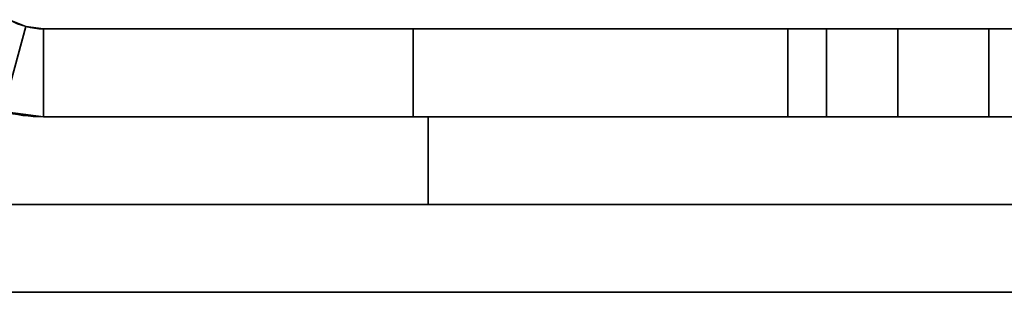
# Model space of a CAD drawing. Header units: millimetres. Extents: x -523 to 5323, y -130 to 66.
# Tile 8 of 153: x -352.76 to -343.78, y -63 to -60.52. Entities that reach past the tile are written whole.
import ezdxf

# ---------------------------------------------------------------- set-up
doc = ezdxf.new("R2010")
doc.units = ezdxf.units.MM
doc.layers.add('151', color=7, linetype='Continuous', true_color=0xffffff)

# ---------------------------------------------------------------- blocks, each defined once
blk = doc.blocks.new('UG_SURFACE_005')
at = {"layer": '151', "color": 252, "linetype": 'Continuous', "lineweight": 35}
for points in [[(-353.2567, -61.2094, 2040.9501), (-352.9136, -61.3515, 2040.9501), (-352.7066, -60.5788, 2040.9501), (-352.8567, -60.5166, 2040.9501)], [(-352.8567, -60.5166, 0.95), (-352.7066, -60.5788, 0.95), (-352.9136, -61.3515, 0.95), (-353.2567, -61.2094, 0.95)], [(-352.7066, -60.5788, 2040.9501), (-352.7066, -60.5788, 0.95), (-352.8567, -60.5166, 0.95), (-352.8567, -60.5166, 2040.9501)], [(-352.9136, -61.3515, 2040.9501), (-352.5454, -61.4, 2040.9501), (-352.5454, -60.6, 2040.9501), (-352.7066, -60.5788, 2040.9501)], [(-352.7066, -60.5788, 0.95), (-352.5454, -60.6, 0.95), (-352.5454, -61.4, 0.95), (-352.9136, -61.3515, 0.95)], [(-352.7066, -60.5788, 0.95), (-352.5454, -60.6, 441.6643), (-352.5454, -60.6, 154.5214)], [(-352.5454, -60.6, 154.5214), (-352.5454, -60.6, 4.9), (-352.7066, -60.5788, 0.95)], [(-352.7066, -60.5788, 0.95), (-352.5454, -60.6, 728.8072), (-352.5454, -60.6, 441.6643)], [(-352.7066, -60.5788, 0.95), (-352.5454, -60.6, 1015.95), (-352.5454, -60.6, 728.8072)], [(-352.7066, -60.5788, 0.95), (-352.7066, -60.5788, 2040.9501), (-352.5454, -60.6, 1303.0928), (-352.5454, -60.6, 1015.95)], [(-352.7066, -60.5788, 2040.9501), (-352.5454, -60.6, 1590.2357), (-352.5454, -60.6, 1303.0928)], [(-352.7066, -60.5788, 2040.9501), (-352.5454, -60.6, 1877.3786), (-352.5454, -60.6, 1590.2357)], [(-352.5454, -60.6, 4.9), (-352.5454, -60.6, 0.95), (-352.7066, -60.5788, 0.95)], [(-352.7066, -60.5788, 2040.9501), (-352.5454, -60.6, 2040.9501), (-352.5454, -60.6, 1877.3786)], [(-349.1727, -60.6, 2040.9501), (-352.5454, -60.6, 2040.9501), (-352.5454, -61.4, 2040.9501), (-349.1727, -61.4, 2040.9501)], [(-349.1727, -61.4, 0.95), (-352.5454, -61.4, 0.95), (-352.5454, -60.6, 0.95), (-349.1727, -60.6, 0.95)], [(-349.1727, -60.6, 0.95), (-352.5454, -60.6, 0.95), (-352.5454, -60.6, 4.9), (-349.1727, -60.6, 4.9)], [(-349.1727, -60.6, 4.9), (-352.5454, -60.6, 4.9), (-352.5454, -60.6, 154.5214), (-349.1727, -60.6, 154.5214)], [(-349.1727, -60.6, 154.5214), (-352.5454, -60.6, 154.5214), (-352.5454, -60.6, 441.6643), (-349.1727, -60.6, 441.6643)], [(-349.1727, -60.6, 441.6643), (-352.5454, -60.6, 441.6643), (-352.5454, -60.6, 728.8072), (-349.1727, -60.6, 728.8072)], [(-349.1727, -60.6, 728.8072), (-352.5454, -60.6, 728.8072), (-352.5454, -60.6, 1015.95), (-349.1727, -60.6, 1015.95)], [(-349.1727, -60.6, 1015.95), (-352.5454, -60.6, 1015.95), (-352.5454, -60.6, 1303.0928), (-349.1727, -60.6, 1303.0928)], [(-349.1727, -60.6, 1303.0928), (-352.5454, -60.6, 1303.0928), (-352.5454, -60.6, 1590.2357), (-349.1727, -60.6, 1590.2357)], [(-349.1727, -60.6, 1590.2357), (-352.5454, -60.6, 1590.2357), (-352.5454, -60.6, 1877.3786), (-349.1727, -60.6, 1877.3786)], [(-349.1727, -60.6, 1877.3786), (-352.5454, -60.6, 1877.3786), (-352.5454, -60.6, 2040.9501), (-349.1727, -60.6, 2040.9501)], [(-349.1727, -61.4, 2040.9501), (-339.7001, -61.4, 2040.9501), (-339.7001, -60.6, 2040.9501), (-349.1727, -60.6, 2040.9501)], [(-349.1727, -60.6, 0.95), (-339.7001, -60.6, 0.95), (-339.7001, -61.4, 0.95), (-349.1727, -61.4, 0.95)], [(-349.1727, -60.6, 2040.9501), (-344.7501, -60.6, 2022.7687), (-345.399, -60.6, 2022.1844)], [(-349.1727, -60.6, 2040.9501), (-339.7001, -60.6, 2040.9501), (-343.0512, -60.6, 2022.9473), (-343.9196, -60.6, 2023.0384)], [(-349.1727, -60.6, 1877.3786), (-345.7542, -60.6, 2020.5133), (-345.399, -60.6, 2019.7155)], [(-343.9196, -60.6, 2023.0384), (-344.7501, -60.6, 2022.7687), (-349.1727, -60.6, 2040.9501)], [(-349.1727, -60.6, 1877.3786), (-344.7501, -60.6, 2019.1314), (-343.9196, -60.6, 2018.8615)], [(-349.1727, -60.6, 1877.3786), (-349.1727, -60.6, 2040.9501), (-345.7542, -60.6, 2021.3866), (-345.7542, -60.6, 2020.5133)], [(-345.399, -60.6, 2019.7155), (-344.7501, -60.6, 2019.1314), (-349.1727, -60.6, 1877.3786)], [(-343.9196, -60.6, 2018.8615), (-343.0512, -60.6, 2018.9528), (-339.7001, -60.6, 1877.3786), (-349.1727, -60.6, 1877.3786)], [(-349.1727, -60.6, 1877.3786), (-344.7501, -60.6, 1735.6257), (-345.399, -60.6, 1735.0415)], [(-349.1727, -60.6, 1877.3786), (-343.9196, -60.6, 1735.8956), (-344.7501, -60.6, 1735.6257)], [(-343.0512, -60.6, 1735.8043), (-343.9196, -60.6, 1735.8956), (-349.1727, -60.6, 1877.3786), (-339.7001, -60.6, 1877.3786)], [(-349.1727, -60.6, 1590.2357), (-345.7542, -60.6, 1733.3705), (-345.399, -60.6, 1732.5728)], [(-339.7001, -60.6, 1590.2357), (-349.1727, -60.6, 1590.2357), (-343.9196, -60.6, 1731.7187), (-343.0512, -60.6, 1731.81)], [(-345.399, -60.6, 1732.5728), (-344.7501, -60.6, 1731.9884), (-349.1727, -60.6, 1590.2357)], [(-344.7501, -60.6, 1731.9884), (-343.9196, -60.6, 1731.7187), (-349.1727, -60.6, 1590.2357)], [(-349.1727, -60.6, 1590.2357), (-349.1727, -60.6, 1877.3786), (-345.7542, -60.6, 1734.2438), (-345.7542, -60.6, 1733.3705)], [(-349.1727, -60.6, 1590.2357), (-344.7501, -60.6, 1448.483), (-345.399, -60.6, 1447.8986)], [(-349.1727, -60.6, 1590.2357), (-343.9196, -60.6, 1448.7528), (-344.7501, -60.6, 1448.483)], [(-343.0512, -60.6, 1448.6614), (-343.9196, -60.6, 1448.7528), (-349.1727, -60.6, 1590.2357), (-339.7001, -60.6, 1590.2357)], [(-349.1727, -60.6, 1303.0928), (-345.7542, -60.6, 1446.2277), (-345.399, -60.6, 1445.4299)], [(-339.7001, -60.6, 1303.0928), (-349.1727, -60.6, 1303.0928), (-343.9196, -60.6, 1444.5758), (-343.0512, -60.6, 1444.6671)], [(-345.399, -60.6, 1445.4299), (-344.7501, -60.6, 1444.8457), (-349.1727, -60.6, 1303.0928)], [(-344.7501, -60.6, 1444.8457), (-343.9196, -60.6, 1444.5758), (-349.1727, -60.6, 1303.0928)], [(-349.1727, -60.6, 1303.0928), (-349.1727, -60.6, 1590.2357), (-345.7542, -60.6, 1447.1009), (-345.7542, -60.6, 1446.2277)], [(-349.1727, -60.6, 1303.0928), (-344.7501, -60.6, 1161.3401), (-345.399, -60.6, 1160.7558)], [(-349.1727, -60.6, 1303.0928), (-343.9196, -60.6, 1161.6099), (-344.7501, -60.6, 1161.3401)], [(-343.0512, -60.6, 1161.5187), (-343.9196, -60.6, 1161.6099), (-349.1727, -60.6, 1303.0928), (-339.7001, -60.6, 1303.0928)], [(-349.1727, -60.6, 1015.95), (-345.7542, -60.6, 1159.0848), (-345.399, -60.6, 1158.287)], [(-339.7001, -60.6, 1015.95), (-349.1727, -60.6, 1015.95), (-343.9196, -60.6, 1157.4329), (-343.0512, -60.6, 1157.5242)], [(-345.399, -60.6, 1158.287), (-344.7501, -60.6, 1157.7028), (-349.1727, -60.6, 1015.95)], [(-344.7501, -60.6, 1157.7028), (-343.9196, -60.6, 1157.4329), (-349.1727, -60.6, 1015.95)], [(-349.1727, -60.6, 1015.95), (-349.1727, -60.6, 1303.0928), (-345.7542, -60.6, 1159.958), (-345.7542, -60.6, 1159.0848)], [(-339.7001, -60.6, 728.8072), (-349.1727, -60.6, 728.8072), (-345.399, -60.6, 871.1442), (-344.7501, -60.6, 870.5599)], [(-349.1727, -60.6, 728.8072), (-349.1727, -60.6, 1015.95), (-345.7542, -60.6, 872.8152), (-345.7542, -60.6, 871.942)], [(-349.1727, -60.6, 1015.95), (-339.7001, -60.6, 1015.95), (-343.0512, -60.6, 874.3758), (-343.9196, -60.6, 874.4671)], [(-345.7542, -60.6, 871.942), (-345.399, -60.6, 871.1442), (-349.1727, -60.6, 728.8072)], [(-349.1727, -60.6, 1015.95), (-344.7501, -60.6, 874.1972), (-345.399, -60.6, 873.6129)], [(-343.9196, -60.6, 874.4671), (-344.7501, -60.6, 874.1972), (-349.1727, -60.6, 1015.95)], [(-339.7001, -60.6, 441.6643), (-349.1727, -60.6, 441.6643), (-345.399, -60.6, 584.0014), (-344.7501, -60.6, 583.4171)], [(-349.1727, -60.6, 441.6643), (-349.1727, -60.6, 728.8072), (-345.7542, -60.6, 585.6723), (-345.7542, -60.6, 584.7991)], [(-349.1727, -60.6, 728.8072), (-339.7001, -60.6, 728.8072), (-343.0512, -60.6, 587.2329), (-343.9196, -60.6, 587.3242)], [(-345.7542, -60.6, 584.7991), (-345.399, -60.6, 584.0014), (-349.1727, -60.6, 441.6643)], [(-349.1727, -60.6, 728.8072), (-344.7501, -60.6, 587.0544), (-345.399, -60.6, 586.4701)], [(-343.9196, -60.6, 587.3242), (-344.7501, -60.6, 587.0544), (-349.1727, -60.6, 728.8072)], [(-349.1727, -60.6, 441.6643), (-344.7501, -60.6, 299.9115), (-345.399, -60.6, 299.3272)], [(-349.1727, -60.6, 441.6643), (-339.7001, -60.6, 441.6643), (-343.0512, -60.6, 300.0901), (-343.9196, -60.6, 300.1814)], [(-343.9196, -60.6, 300.1814), (-344.7501, -60.6, 299.9115), (-349.1727, -60.6, 441.6643)], [(-349.1727, -60.6, 154.5214), (-344.7501, -60.6, 296.2742), (-343.9196, -60.6, 296.0044)], [(-349.1727, -60.6, 154.5214), (-345.7542, -60.6, 297.6562), (-345.399, -60.6, 296.8585)], [(-345.399, -60.6, 296.8585), (-344.7501, -60.6, 296.2742), (-349.1727, -60.6, 154.5214)], [(-349.1727, -60.6, 154.5214), (-349.1727, -60.6, 441.6643), (-345.7542, -60.6, 298.5295), (-345.7542, -60.6, 297.6562)], [(-343.9196, -60.6, 296.0044), (-343.0512, -60.6, 296.0956), (-339.7001, -60.6, 154.5214), (-349.1727, -60.6, 154.5214)], [(-349.1727, -60.6, 4.9), (-344.7501, -60.6, 9.1313), (-343.9196, -60.6, 8.8615)], [(-349.1727, -60.6, 154.5214), (-344.7501, -60.6, 12.7687), (-345.399, -60.6, 12.1843)], [(-349.1727, -60.6, 4.9), (-345.399, -60.6, 9.7157), (-344.7501, -60.6, 9.1313)], [(-345.399, -60.6, 12.1843), (-349.1727, -60.6, 4.9), (-349.1727, -60.6, 154.5214)], [(-345.399, -60.6, 12.1843), (-345.7542, -60.6, 11.3866), (-349.1727, -60.6, 4.9)], [(-343.9196, -60.6, 8.8615), (-343.0512, -60.6, 8.9528), (-339.7001, -60.6, 4.9), (-349.1727, -60.6, 4.9)], [(-349.1727, -60.6, 154.5214), (-343.9196, -60.6, 13.0385), (-344.7501, -60.6, 12.7687)], [(-349.1727, -60.6, 4.9), (-345.7542, -60.6, 11.3866), (-345.7542, -60.6, 10.5134)], [(-343.0512, -60.6, 12.9472), (-343.9196, -60.6, 13.0385), (-349.1727, -60.6, 154.5214), (-339.7001, -60.6, 154.5214)], [(-345.7542, -60.6, 10.5134), (-345.399, -60.6, 9.7157), (-349.1727, -60.6, 4.9)], [(-339.7001, -60.6, 0.95), (-349.1727, -60.6, 0.95), (-349.1727, -60.6, 4.9), (-339.7001, -60.6, 4.9)], [(-345.399, -60.6, 299.3272), (-345.7542, -60.6, 298.5295), (-349.1727, -60.6, 441.6643)], [(-345.399, -60.6, 586.4701), (-345.7542, -60.6, 585.6723), (-349.1727, -60.6, 728.8072)], [(-345.399, -60.6, 873.6129), (-345.7542, -60.6, 872.8152), (-349.1727, -60.6, 1015.95)], [(-345.399, -60.6, 1160.7558), (-345.7542, -60.6, 1159.958), (-349.1727, -60.6, 1303.0928)], [(-345.399, -60.6, 1447.8986), (-345.7542, -60.6, 1447.1009), (-349.1727, -60.6, 1590.2357)], [(-345.399, -60.6, 1735.0415), (-345.7542, -60.6, 1734.2438), (-349.1727, -60.6, 1877.3786)], [(-345.399, -60.6, 2022.1844), (-345.7542, -60.6, 2021.3866), (-349.1727, -60.6, 2040.9501)], [(-345.7542, -61.4, 1734.2438), (-345.7542, -60.6, 1734.2438), (-345.399, -60.6, 1735.0415), (-345.399, -61.4, 1735.0415)], [(-345.7542, -61.4, 1733.3705), (-345.7542, -60.6, 1733.3705), (-345.7542, -60.6, 1734.2438), (-345.7542, -61.4, 1734.2438)], [(-345.399, -61.4, 1732.5728), (-345.399, -60.6, 1732.5728), (-345.7542, -60.6, 1733.3705), (-345.7542, -61.4, 1733.3705)], [(-345.7542, -61.4, 1159.958), (-345.7542, -60.6, 1159.958), (-345.399, -60.6, 1160.7558), (-345.399, -61.4, 1160.7558)], [(-345.7542, -61.4, 1159.0848), (-345.7542, -60.6, 1159.0848), (-345.7542, -60.6, 1159.958), (-345.7542, -61.4, 1159.958)], [(-345.399, -61.4, 1158.287), (-345.399, -60.6, 1158.287), (-345.7542, -60.6, 1159.0848), (-345.7542, -61.4, 1159.0848)], [(-345.7542, -61.4, 585.6723), (-345.7542, -60.6, 585.6723), (-345.399, -60.6, 586.4701), (-345.399, -61.4, 586.4701)], [(-345.7542, -61.4, 584.7991), (-345.7542, -60.6, 584.7991), (-345.7542, -60.6, 585.6723), (-345.7542, -61.4, 585.6723)], [(-345.399, -61.4, 584.0014), (-345.399, -60.6, 584.0014), (-345.7542, -60.6, 584.7991), (-345.7542, -61.4, 584.7991)], [(-345.7542, -61.4, 11.3866), (-345.7542, -60.6, 11.3866), (-345.399, -60.6, 12.1843), (-345.399, -61.4, 12.1843)], [(-345.7542, -61.4, 10.5134), (-345.7542, -60.6, 10.5134), (-345.7542, -60.6, 11.3866), (-345.7542, -61.4, 11.3866)], [(-345.399, -61.4, 9.7157), (-345.399, -60.6, 9.7157), (-345.7542, -60.6, 10.5134), (-345.7542, -61.4, 10.5134)], [(-345.7542, -61.4, 298.5295), (-345.7542, -60.6, 298.5295), (-345.399, -60.6, 299.3272), (-345.399, -61.4, 299.3272)], [(-345.7542, -61.4, 297.6562), (-345.7542, -60.6, 297.6562), (-345.7542, -60.6, 298.5295), (-345.7542, -61.4, 298.5295)], [(-345.399, -61.4, 296.8585), (-345.399, -60.6, 296.8585), (-345.7542, -60.6, 297.6562), (-345.7542, -61.4, 297.6562)], [(-345.7542, -61.4, 872.8152), (-345.7542, -60.6, 872.8152), (-345.399, -60.6, 873.6129), (-345.399, -61.4, 873.6129)], [(-345.7542, -61.4, 871.942), (-345.7542, -60.6, 871.942), (-345.7542, -60.6, 872.8152), (-345.7542, -61.4, 872.8152)], [(-345.399, -61.4, 871.1442), (-345.399, -60.6, 871.1442), (-345.7542, -60.6, 871.942), (-345.7542, -61.4, 871.942)], [(-345.7542, -61.4, 1447.1009), (-345.7542, -60.6, 1447.1009), (-345.399, -60.6, 1447.8986), (-345.399, -61.4, 1447.8986)], [(-345.7542, -61.4, 1446.2277), (-345.7542, -60.6, 1446.2277), (-345.7542, -60.6, 1447.1009), (-345.7542, -61.4, 1447.1009)], [(-345.399, -61.4, 1445.4299), (-345.399, -60.6, 1445.4299), (-345.7542, -60.6, 1446.2277), (-345.7542, -61.4, 1446.2277)], [(-345.7542, -61.4, 2021.3866), (-345.7542, -60.6, 2021.3866), (-345.399, -60.6, 2022.1844), (-345.399, -61.4, 2022.1844)], [(-345.7542, -61.4, 2020.5133), (-345.7542, -60.6, 2020.5133), (-345.7542, -60.6, 2021.3866), (-345.7542, -61.4, 2021.3866)], [(-345.399, -61.4, 2019.7155), (-345.399, -60.6, 2019.7155), (-345.7542, -60.6, 2020.5133), (-345.7542, -61.4, 2020.5133)], [(-345.399, -61.4, 1735.0415), (-345.399, -60.6, 1735.0415), (-344.7501, -60.6, 1735.6257), (-344.7501, -61.4, 1735.6257)], [(-344.7501, -61.4, 1731.9884), (-344.7501, -60.6, 1731.9884), (-345.399, -60.6, 1732.5728), (-345.399, -61.4, 1732.5728)], [(-345.399, -61.4, 1160.7558), (-345.399, -60.6, 1160.7558), (-344.7501, -60.6, 1161.3401), (-344.7501, -61.4, 1161.3401)], [(-344.7501, -61.4, 1157.7028), (-344.7501, -60.6, 1157.7028), (-345.399, -60.6, 1158.287), (-345.399, -61.4, 1158.287)], [(-345.399, -61.4, 586.4701), (-345.399, -60.6, 586.4701), (-344.7501, -60.6, 587.0544), (-344.7501, -61.4, 587.0544)], [(-344.7501, -61.4, 583.4171), (-344.7501, -60.6, 583.4171), (-345.399, -60.6, 584.0014), (-345.399, -61.4, 584.0014)], [(-345.399, -61.4, 12.1843), (-345.399, -60.6, 12.1843), (-344.7501, -60.6, 12.7687), (-344.7501, -61.4, 12.7687)], [(-344.7501, -61.4, 9.1313), (-344.7501, -60.6, 9.1313), (-345.399, -60.6, 9.7157), (-345.399, -61.4, 9.7157)], [(-345.399, -61.4, 299.3272), (-345.399, -60.6, 299.3272), (-344.7501, -60.6, 299.9115), (-344.7501, -61.4, 299.9115)], [(-344.7501, -61.4, 296.2742), (-344.7501, -60.6, 296.2742), (-345.399, -60.6, 296.8585), (-345.399, -61.4, 296.8585)], [(-345.399, -61.4, 873.6129), (-345.399, -60.6, 873.6129), (-344.7501, -60.6, 874.1972), (-344.7501, -61.4, 874.1972)], [(-344.7501, -61.4, 870.5599), (-344.7501, -60.6, 870.5599), (-345.399, -60.6, 871.1442), (-345.399, -61.4, 871.1442)], [(-345.399, -61.4, 1447.8986), (-345.399, -60.6, 1447.8986), (-344.7501, -60.6, 1448.483), (-344.7501, -61.4, 1448.483)], [(-344.7501, -61.4, 1444.8457), (-344.7501, -60.6, 1444.8457), (-345.399, -60.6, 1445.4299), (-345.399, -61.4, 1445.4299)], [(-345.399, -61.4, 2022.1844), (-345.399, -60.6, 2022.1844), (-344.7501, -60.6, 2022.7687), (-344.7501, -61.4, 2022.7687)], [(-344.7501, -61.4, 2019.1314), (-344.7501, -60.6, 2019.1314), (-345.399, -60.6, 2019.7155), (-345.399, -61.4, 2019.7155)], [(-339.7001, -60.6, 728.8072), (-344.7501, -60.6, 870.5599), (-343.9196, -60.6, 870.2901)], [(-339.7001, -60.6, 441.6643), (-344.7501, -60.6, 583.4171), (-343.9196, -60.6, 583.1472)], [(-344.7501, -61.4, 1735.6257), (-344.7501, -60.6, 1735.6257), (-343.9196, -60.6, 1735.8956), (-343.9196, -61.4, 1735.8956)], [(-343.9196, -61.4, 1731.7187), (-343.9196, -60.6, 1731.7187), (-344.7501, -60.6, 1731.9884), (-344.7501, -61.4, 1731.9884)], [(-344.7501, -61.4, 1161.3401), (-344.7501, -60.6, 1161.3401), (-343.9196, -60.6, 1161.6099), (-343.9196, -61.4, 1161.6099)], [(-343.9196, -61.4, 1157.4329), (-343.9196, -60.6, 1157.4329), (-344.7501, -60.6, 1157.7028), (-344.7501, -61.4, 1157.7028)], [(-344.7501, -61.4, 587.0544), (-344.7501, -60.6, 587.0544), (-343.9196, -60.6, 587.3242), (-343.9196, -61.4, 587.3242)], [(-343.9196, -61.4, 583.1472), (-343.9196, -60.6, 583.1472), (-344.7501, -60.6, 583.4171), (-344.7501, -61.4, 583.4171)], [(-344.7501, -61.4, 12.7687), (-344.7501, -60.6, 12.7687), (-343.9196, -60.6, 13.0385), (-343.9196, -61.4, 13.0385)], [(-343.9196, -61.4, 8.8615), (-343.9196, -60.6, 8.8615), (-344.7501, -60.6, 9.1313), (-344.7501, -61.4, 9.1313)], [(-344.7501, -61.4, 299.9115), (-344.7501, -60.6, 299.9115), (-343.9196, -60.6, 300.1814), (-343.9196, -61.4, 300.1814)], [(-343.9196, -61.4, 296.0044), (-343.9196, -60.6, 296.0044), (-344.7501, -60.6, 296.2742), (-344.7501, -61.4, 296.2742)], [(-344.7501, -61.4, 874.1972), (-344.7501, -60.6, 874.1972), (-343.9196, -60.6, 874.4671), (-343.9196, -61.4, 874.4671)], [(-343.9196, -61.4, 870.2901), (-343.9196, -60.6, 870.2901), (-344.7501, -60.6, 870.5599), (-344.7501, -61.4, 870.5599)], [(-344.7501, -61.4, 1448.483), (-344.7501, -60.6, 1448.483), (-343.9196, -60.6, 1448.7528), (-343.9196, -61.4, 1448.7528)], [(-343.9196, -61.4, 1444.5758), (-343.9196, -60.6, 1444.5758), (-344.7501, -60.6, 1444.8457), (-344.7501, -61.4, 1444.8457)], [(-344.7501, -61.4, 2022.7687), (-344.7501, -60.6, 2022.7687), (-343.9196, -60.6, 2023.0384), (-343.9196, -61.4, 2023.0384)], [(-343.9196, -61.4, 2018.8615), (-343.9196, -60.6, 2018.8615), (-344.7501, -60.6, 2019.1314), (-344.7501, -61.4, 2019.1314)], [(-343.9196, -60.6, 870.2901), (-343.0512, -60.6, 870.3814), (-339.7001, -60.6, 728.8072)], [(-343.9196, -60.6, 583.1472), (-343.0512, -60.6, 583.2385), (-339.7001, -60.6, 441.6643)], [(-343.9196, -61.4, 1735.8956), (-343.9196, -60.6, 1735.8956), (-343.0512, -60.6, 1735.8043), (-343.0512, -61.4, 1735.8043)], [(-343.0512, -61.4, 1731.81), (-343.0512, -60.6, 1731.81), (-343.9196, -60.6, 1731.7187), (-343.9196, -61.4, 1731.7187)], [(-343.9196, -61.4, 1161.6099), (-343.9196, -60.6, 1161.6099), (-343.0512, -60.6, 1161.5187), (-343.0512, -61.4, 1161.5187)], [(-343.0512, -61.4, 1157.5242), (-343.0512, -60.6, 1157.5242), (-343.9196, -60.6, 1157.4329), (-343.9196, -61.4, 1157.4329)], [(-343.9196, -61.4, 587.3242), (-343.9196, -60.6, 587.3242), (-343.0512, -60.6, 587.2329), (-343.0512, -61.4, 587.2329)], [(-343.0512, -61.4, 583.2385), (-343.0512, -60.6, 583.2385), (-343.9196, -60.6, 583.1472), (-343.9196, -61.4, 583.1472)], [(-343.9196, -61.4, 13.0385), (-343.9196, -60.6, 13.0385), (-343.0512, -60.6, 12.9472), (-343.0512, -61.4, 12.9472)], [(-343.0512, -61.4, 8.9528), (-343.0512, -60.6, 8.9528), (-343.9196, -60.6, 8.8615), (-343.9196, -61.4, 8.8615)], [(-343.9196, -61.4, 300.1814), (-343.9196, -60.6, 300.1814), (-343.0512, -60.6, 300.0901), (-343.0512, -61.4, 300.0901)], [(-343.0512, -61.4, 296.0956), (-343.0512, -60.6, 296.0956), (-343.9196, -60.6, 296.0044), (-343.9196, -61.4, 296.0044)], [(-343.9196, -61.4, 874.4671), (-343.9196, -60.6, 874.4671), (-343.0512, -60.6, 874.3758), (-343.0512, -61.4, 874.3758)], [(-343.0512, -61.4, 870.3814), (-343.0512, -60.6, 870.3814), (-343.9196, -60.6, 870.2901), (-343.9196, -61.4, 870.2901)], [(-343.9196, -61.4, 1448.7528), (-343.9196, -60.6, 1448.7528), (-343.0512, -60.6, 1448.6614), (-343.0512, -61.4, 1448.6614)], [(-343.0512, -61.4, 1444.6671), (-343.0512, -60.6, 1444.6671), (-343.9196, -60.6, 1444.5758), (-343.9196, -61.4, 1444.5758)], [(-343.9196, -61.4, 2023.0384), (-343.9196, -60.6, 2023.0384), (-343.0512, -60.6, 2022.9473), (-343.0512, -61.4, 2022.9473)], [(-343.0512, -61.4, 2018.9528), (-343.0512, -60.6, 2018.9528), (-343.9196, -60.6, 2018.8615), (-343.9196, -61.4, 2018.8615)], [(-352.9136, -61.3515, 2040.9501), (-352.5454, -61.4, 1590.2357), (-352.5454, -61.4, 1877.3786)], [(-352.5454, -61.4, 1877.3786), (-352.5454, -61.4, 2040.9501), (-352.9136, -61.3515, 2040.9501)], [(-352.9136, -61.3515, 2040.9501), (-352.5454, -61.4, 1303.0928), (-352.5454, -61.4, 1590.2357)], [(-352.9136, -61.3515, 2040.9501), (-352.9136, -61.3515, 0.95), (-352.5454, -61.4, 1015.95), (-352.5454, -61.4, 1303.0928)], [(-352.9136, -61.3515, 0.95), (-352.5454, -61.4, 728.8072), (-352.5454, -61.4, 1015.95)], [(-352.9136, -61.3515, 0.95), (-352.5454, -61.4, 441.6643), (-352.5454, -61.4, 728.8072)], [(-352.9136, -61.3515, 0.95), (-352.5454, -61.4, 154.5214), (-352.5454, -61.4, 441.6643)], [(-352.9136, -61.3515, 0.95), (-352.5454, -61.4, 0.95), (-352.5454, -61.4, 4.9)], [(-352.5454, -61.4, 4.9), (-352.5454, -61.4, 154.5214), (-352.9136, -61.3515, 0.95)], [(-349.1727, -61.4, 2040.9501), (-352.5454, -61.4, 2040.9501), (-352.5454, -61.4, 1877.3786), (-349.1727, -61.4, 1877.3786)], [(-349.1727, -61.4, 1877.3786), (-352.5454, -61.4, 1877.3786), (-352.5454, -61.4, 1590.2357), (-349.1727, -61.4, 1590.2357)], [(-349.1727, -61.4, 1590.2357), (-352.5454, -61.4, 1590.2357), (-352.5454, -61.4, 1303.0928), (-349.1727, -61.4, 1303.0928)], [(-349.1727, -61.4, 1303.0928), (-352.5454, -61.4, 1303.0928), (-352.5454, -61.4, 1015.95), (-349.1727, -61.4, 1015.95)], [(-349.1727, -61.4, 1015.95), (-352.5454, -61.4, 1015.95), (-352.5454, -61.4, 728.8072), (-349.1727, -61.4, 728.8072)], [(-349.1727, -61.4, 728.8072), (-352.5454, -61.4, 728.8072), (-352.5454, -61.4, 441.6643), (-349.1727, -61.4, 441.6643)], [(-349.1727, -61.4, 441.6643), (-352.5454, -61.4, 441.6643), (-352.5454, -61.4, 154.5214), (-349.1727, -61.4, 154.5214)], [(-349.1727, -61.4, 154.5214), (-352.5454, -61.4, 154.5214), (-352.5454, -61.4, 4.9), (-349.1727, -61.4, 4.9)], [(-349.1727, -61.4, 4.9), (-352.5454, -61.4, 4.9), (-352.5454, -61.4, 0.95), (-349.1727, -61.4, 0.95)], [(-349.1727, -61.4, 4.9), (-339.7001, -61.4, 4.9), (-343.0512, -61.4, 8.9528), (-343.9196, -61.4, 8.8615)], [(-343.9196, -61.4, 8.8615), (-344.7501, -61.4, 9.1313), (-349.1727, -61.4, 4.9)], [(-349.1727, -61.4, 154.5214), (-349.1727, -61.4, 4.9), (-345.7542, -61.4, 11.3866), (-345.399, -61.4, 12.1843)], [(-339.7001, -61.4, 154.5214), (-349.1727, -61.4, 154.5214), (-343.9196, -61.4, 13.0385), (-343.0512, -61.4, 12.9472)], [(-345.399, -61.4, 12.1843), (-344.7501, -61.4, 12.7687), (-349.1727, -61.4, 154.5214)], [(-349.1727, -61.4, 4.9), (-345.399, -61.4, 9.7157), (-345.7542, -61.4, 10.5134)], [(-344.7501, -61.4, 12.7687), (-343.9196, -61.4, 13.0385), (-349.1727, -61.4, 154.5214)], [(-344.7501, -61.4, 9.1313), (-345.399, -61.4, 9.7157), (-349.1727, -61.4, 4.9)], [(-345.7542, -61.4, 10.5134), (-345.7542, -61.4, 11.3866), (-349.1727, -61.4, 4.9)], [(-349.1727, -61.4, 441.6643), (-344.7501, -61.4, 299.9115), (-343.9196, -61.4, 300.1814)], [(-349.1727, -61.4, 441.6643), (-345.7542, -61.4, 298.5295), (-345.399, -61.4, 299.3272)], [(-349.1727, -61.4, 154.5214), (-344.7501, -61.4, 296.2742), (-345.399, -61.4, 296.8585)], [(-345.399, -61.4, 299.3272), (-344.7501, -61.4, 299.9115), (-349.1727, -61.4, 441.6643)], [(-349.1727, -61.4, 154.5214), (-343.9196, -61.4, 296.0044), (-344.7501, -61.4, 296.2742)], [(-349.1727, -61.4, 441.6643), (-349.1727, -61.4, 154.5214), (-345.7542, -61.4, 297.6562), (-345.7542, -61.4, 298.5295)], [(-343.0512, -61.4, 296.0956), (-343.9196, -61.4, 296.0044), (-349.1727, -61.4, 154.5214), (-339.7001, -61.4, 154.5214)], [(-345.399, -61.4, 296.8585), (-345.7542, -61.4, 297.6562), (-349.1727, -61.4, 154.5214)], [(-343.9196, -61.4, 300.1814), (-343.0512, -61.4, 300.0901), (-339.7001, -61.4, 441.6643), (-349.1727, -61.4, 441.6643)], [(-349.1727, -61.4, 728.8072), (-345.7542, -61.4, 585.6723), (-345.399, -61.4, 586.4701)], [(-349.1727, -61.4, 728.8072), (-344.7501, -61.4, 587.0544), (-343.9196, -61.4, 587.3242)], [(-349.1727, -61.4, 728.8072), (-349.1727, -61.4, 441.6643), (-345.7542, -61.4, 584.7991), (-345.7542, -61.4, 585.6723)], [(-349.1727, -61.4, 441.6643), (-344.7501, -61.4, 583.4171), (-345.399, -61.4, 584.0014)], [(-343.9196, -61.4, 587.3242), (-343.0512, -61.4, 587.2329), (-339.7001, -61.4, 728.8072), (-349.1727, -61.4, 728.8072)], [(-345.399, -61.4, 584.0014), (-345.7542, -61.4, 584.7991), (-349.1727, -61.4, 441.6643)], [(-349.1727, -61.4, 441.6643), (-339.7001, -61.4, 441.6643), (-343.0512, -61.4, 583.2385), (-343.9196, -61.4, 583.1472)], [(-345.399, -61.4, 586.4701), (-344.7501, -61.4, 587.0544), (-349.1727, -61.4, 728.8072)], [(-343.9196, -61.4, 583.1472), (-344.7501, -61.4, 583.4171), (-349.1727, -61.4, 441.6643)], [(-349.1727, -61.4, 1015.95), (-345.7542, -61.4, 872.8152), (-345.399, -61.4, 873.6129)], [(-349.1727, -61.4, 1015.95), (-344.7501, -61.4, 874.1972), (-343.9196, -61.4, 874.4671)], [(-349.1727, -61.4, 1015.95), (-349.1727, -61.4, 728.8072), (-345.7542, -61.4, 871.942), (-345.7542, -61.4, 872.8152)], [(-349.1727, -61.4, 728.8072), (-344.7501, -61.4, 870.5599), (-345.399, -61.4, 871.1442)], [(-343.9196, -61.4, 874.4671), (-343.0512, -61.4, 874.3758), (-339.7001, -61.4, 1015.95), (-349.1727, -61.4, 1015.95)], [(-345.399, -61.4, 871.1442), (-345.7542, -61.4, 871.942), (-349.1727, -61.4, 728.8072)], [(-349.1727, -61.4, 728.8072), (-339.7001, -61.4, 728.8072), (-343.0512, -61.4, 870.3814), (-343.9196, -61.4, 870.2901)], [(-345.399, -61.4, 873.6129), (-344.7501, -61.4, 874.1972), (-349.1727, -61.4, 1015.95)], [(-343.9196, -61.4, 870.2901), (-344.7501, -61.4, 870.5599), (-349.1727, -61.4, 728.8072)], [(-349.1727, -61.4, 1303.0928), (-345.7542, -61.4, 1159.958), (-345.399, -61.4, 1160.7558)], [(-349.1727, -61.4, 1015.95), (-343.9196, -61.4, 1157.4329), (-344.7501, -61.4, 1157.7028)], [(-349.1727, -61.4, 1303.0928), (-349.1727, -61.4, 1015.95), (-345.7542, -61.4, 1159.0848), (-345.7542, -61.4, 1159.958)], [(-344.7501, -61.4, 1157.7028), (-345.399, -61.4, 1158.287), (-349.1727, -61.4, 1015.95)], [(-345.399, -61.4, 1158.287), (-345.7542, -61.4, 1159.0848), (-349.1727, -61.4, 1015.95)], [(-339.7001, -61.4, 1303.0928), (-349.1727, -61.4, 1303.0928), (-343.9196, -61.4, 1161.6099), (-343.0512, -61.4, 1161.5187)], [(-345.399, -61.4, 1160.7558), (-344.7501, -61.4, 1161.3401), (-349.1727, -61.4, 1303.0928)], [(-344.7501, -61.4, 1161.3401), (-343.9196, -61.4, 1161.6099), (-349.1727, -61.4, 1303.0928)], [(-343.0512, -61.4, 1157.5242), (-343.9196, -61.4, 1157.4329), (-349.1727, -61.4, 1015.95), (-339.7001, -61.4, 1015.95)], [(-349.1727, -61.4, 1590.2357), (-345.7542, -61.4, 1447.1009), (-345.399, -61.4, 1447.8986)], [(-349.1727, -61.4, 1303.0928), (-343.9196, -61.4, 1444.5758), (-344.7501, -61.4, 1444.8457)], [(-349.1727, -61.4, 1590.2357), (-349.1727, -61.4, 1303.0928), (-345.7542, -61.4, 1446.2277), (-345.7542, -61.4, 1447.1009)], [(-344.7501, -61.4, 1444.8457), (-345.399, -61.4, 1445.4299), (-349.1727, -61.4, 1303.0928)], [(-345.399, -61.4, 1445.4299), (-345.7542, -61.4, 1446.2277), (-349.1727, -61.4, 1303.0928)], [(-339.7001, -61.4, 1590.2357), (-349.1727, -61.4, 1590.2357), (-343.9196, -61.4, 1448.7528), (-343.0512, -61.4, 1448.6614)], [(-345.399, -61.4, 1447.8986), (-344.7501, -61.4, 1448.483), (-349.1727, -61.4, 1590.2357)], [(-344.7501, -61.4, 1448.483), (-343.9196, -61.4, 1448.7528), (-349.1727, -61.4, 1590.2357)], [(-343.0512, -61.4, 1444.6671), (-343.9196, -61.4, 1444.5758), (-349.1727, -61.4, 1303.0928), (-339.7001, -61.4, 1303.0928)], [(-349.1727, -61.4, 1877.3786), (-345.7542, -61.4, 1734.2438), (-345.399, -61.4, 1735.0415)], [(-349.1727, -61.4, 1590.2357), (-343.9196, -61.4, 1731.7187), (-344.7501, -61.4, 1731.9884)], [(-349.1727, -61.4, 1877.3786), (-349.1727, -61.4, 1590.2357), (-345.7542, -61.4, 1733.3705), (-345.7542, -61.4, 1734.2438)], [(-344.7501, -61.4, 1731.9884), (-345.399, -61.4, 1732.5728), (-349.1727, -61.4, 1590.2357)], [(-345.399, -61.4, 1732.5728), (-345.7542, -61.4, 1733.3705), (-349.1727, -61.4, 1590.2357)], [(-339.7001, -61.4, 1877.3786), (-349.1727, -61.4, 1877.3786), (-343.9196, -61.4, 1735.8956), (-343.0512, -61.4, 1735.8043)], [(-345.399, -61.4, 1735.0415), (-344.7501, -61.4, 1735.6257), (-349.1727, -61.4, 1877.3786)], [(-344.7501, -61.4, 1735.6257), (-343.9196, -61.4, 1735.8956), (-349.1727, -61.4, 1877.3786)], [(-343.0512, -61.4, 1731.81), (-343.9196, -61.4, 1731.7187), (-349.1727, -61.4, 1590.2357), (-339.7001, -61.4, 1590.2357)], [(-349.1727, -61.4, 2040.9501), (-345.7542, -61.4, 2021.3866), (-345.399, -61.4, 2022.1844)], [(-349.1727, -61.4, 2040.9501), (-349.1727, -61.4, 1877.3786), (-345.7542, -61.4, 2020.5133), (-345.7542, -61.4, 2021.3866)], [(-349.1727, -61.4, 1877.3786), (-344.7501, -61.4, 2019.1314), (-345.399, -61.4, 2019.7155)], [(-349.1727, -61.4, 2040.9501), (-344.7501, -61.4, 2022.7687), (-343.9196, -61.4, 2023.0384)], [(-345.399, -61.4, 2019.7155), (-345.7542, -61.4, 2020.5133), (-349.1727, -61.4, 1877.3786)], [(-345.399, -61.4, 2022.1844), (-344.7501, -61.4, 2022.7687), (-349.1727, -61.4, 2040.9501)], [(-349.1727, -61.4, 1877.3786), (-339.7001, -61.4, 1877.3786), (-343.0512, -61.4, 2018.9528), (-343.9196, -61.4, 2018.8615)], [(-343.9196, -61.4, 2018.8615), (-344.7501, -61.4, 2019.1314), (-349.1727, -61.4, 1877.3786)], [(-343.9196, -61.4, 2023.0384), (-343.0512, -61.4, 2022.9473), (-339.7001, -61.4, 2040.9501), (-349.1727, -61.4, 2040.9501)], [(-339.7001, -61.4, 4.9), (-349.1727, -61.4, 4.9), (-349.1727, -61.4, 0.95), (-339.7001, -61.4, 0.95)], [(-358.4711, -63, 0.95), (-358.4711, -62.2, 0.95), (-336.8366, -62.2, 0.95), (-336.8366, -63, 0.95)], [(-358.4711, -63, 2040.9501), (-336.8366, -63, 2040.9501), (-336.8366, -62.2, 2040.9501), (-358.4711, -62.2, 2040.9501)], [(-336.8366, -62.2, 2.55), (-358.4711, -62.2, 2040.9501), (-287.7662, -62.2, 1034.2295)], [(-358.4711, -62.2, 2040.9501), (-108.35, -62.2, 1763.4021), (-273.3397, -62.2, 1116.6878), (-275.8346, -62.2, 1116.95)], [(-275.8346, -62.2, 1116.95), (-278.3296, -62.2, 1116.6878), (-358.4711, -62.2, 2040.9501)], [(-358.4711, -62.2, 2040.9501), (-282.888, -62.2, 1114.6582), (-286.2269, -62.2, 1110.95)], [(-108.35, -62.2, 1763.4021), (-358.4711, -62.2, 2040.9501), (-336.8366, -62.2, 2039.5384)], [(-278.3296, -62.2, 1116.6878), (-282.888, -62.2, 1114.6582), (-358.4711, -62.2, 2040.9501)], [(-287.7662, -62.2, 1034.2295), (-358.4711, -62.2, 2040.9501), (-287.7689, -62.2, 1106.2044)], [(-358.4711, -62.2, 2040.9501), (-336.8366, -62.2, 2040.9501), (-336.8366, -62.2, 2039.5384)], [(-286.2269, -62.2, 1110.95), (-287.7689, -62.2, 1106.2044), (-358.4711, -62.2, 2040.9501)], [(-336.8366, -62.2, 2.55), (-336.8366, -62.2, 0.95), (-358.4711, -62.2, 0.95), (-358.4711, -62.2, 2040.9501)], [(-108.35, -63, 1763.4021), (-358.4711, -63, 2040.9501), (-278.3296, -63, 1116.6878), (-273.3397, -63, 1116.6878)], [(-358.4711, -63, 2040.9501), (-282.888, -63, 1114.6582), (-278.3296, -63, 1116.6878)], [(-358.4711, -63, 2040.9501), (-287.7689, -63, 1106.2044), (-286.2269, -63, 1110.95)], [(-287.7689, -63, 1106.2044), (-358.4711, -63, 2040.9501), (-336.8366, -63, 2.55)], [(-286.2269, -63, 1110.95), (-282.888, -63, 1114.6582), (-358.4711, -63, 2040.9501)], [(-336.8366, -63, 2039.5384), (-358.4711, -63, 2040.9501), (-108.35, -63, 1763.4021)], [(-336.8366, -63, 2039.5384), (-336.8366, -63, 2040.9501), (-358.4711, -63, 2040.9501)], [(-358.4711, -63, 2040.9501), (-358.4711, -63, 0.95), (-336.8366, -63, 0.95), (-336.8366, -63, 2.55)]]:
    blk.add_3dface(points, dxfattribs=at)
blk = doc.blocks.new('UG_SURFACE_007')
at = {"layer": '151', "color": 252, "linetype": 'Continuous', "lineweight": 35}
for points in [[(-338.6346, -61.4, 2023.1149), (-349.0346, -61.4, 2023.1149), (-349.0346, -62.2, 2023.1149), (-338.6346, -62.2, 2023.1149)], [(-349.0346, -62.2, 2023.1149), (-349.0346, -61.4, 2023.1149), (-349.0346, -61.4, 0.95), (-349.0346, -62.2, 0.95)], [(-338.6346, -61.4, 2023.1149), (-338.6346, -61.4, 0.95), (-349.0346, -61.4, 0.95), (-349.0346, -61.4, 2023.1149)], [(-338.6346, -62.2, 0.95), (-349.0346, -62.2, 0.95), (-349.0346, -61.4, 0.95), (-338.6346, -61.4, 0.95)], [(-338.6346, -62.2, 2023.1149), (-349.0346, -62.2, 2023.1149), (-349.0346, -62.2, 0.95), (-338.6346, -62.2, 0.95)]]:
    blk.add_3dface(points, dxfattribs=at)
blk = doc.blocks.new('UG_SURFACE_008')
at = {"layer": '151', "color": 252, "linetype": 'Continuous', "lineweight": 35}
for points in [[(-338.6346, -61.4, 2023.1149), (-349.0346, -61.4, 2023.1149), (-349.0346, -62.2, 2023.1149), (-338.6346, -62.2, 2023.1149)], [(-349.0346, -62.2, 2023.1149), (-349.0346, -61.4, 2023.1149), (-349.0346, -61.4, 0.95), (-349.0346, -62.2, 0.95)], [(-338.6346, -61.4, 2023.1149), (-338.6346, -61.4, 0.95), (-349.0346, -61.4, 0.95), (-349.0346, -61.4, 2023.1149)], [(-338.6346, -62.2, 0.95), (-349.0346, -62.2, 0.95), (-349.0346, -61.4, 0.95), (-338.6346, -61.4, 0.95)], [(-338.6346, -62.2, 2023.1149), (-349.0346, -62.2, 2023.1149), (-349.0346, -62.2, 0.95), (-338.6346, -62.2, 0.95)]]:
    blk.add_3dface(points, dxfattribs=at)

msp = doc.modelspace()

# ---------------------------------------------------------------- linework, layer by layer
at = {"layer": '151', "color": 253, "linetype": 'Continuous', "lineweight": -3}
for p, q in [((-339.7001, -60.6, 2040.95), (-352.5454, -60.6, 2040.95)), ((-352.5454, -60.6, 0.95), (-352.5454, -61.4, 0.95)), ((-352.5454, -60.6, 0.95), (-339.7001, -60.6, 0.95)), ((-352.5454, -60.6, 2040.95), (-352.5454, -61.4, 2040.95)), ((-352.5454, -60.6, 2040.95), (-352.5454, -60.6, 0.95)), ((-352.5454, -61.4, 0.95), (-339.7001, -61.4, 0.95)), ((-352.5454, -61.4, 2040.95), (-352.5454, -61.4, 0.95)), ((-339.7001, -61.4, 2040.95), (-352.5454, -61.4, 2040.95)), ((-338.6346, -61.4, 2023.115), (-349.0346, -61.4, 2023.115)), ((-349.0346, -61.4, 2023.115), (-349.0346, -61.4, 0.95)), ((-349.0346, -62.2, 2023.115), (-349.0346, -61.4, 2023.115)), ((-349.0346, -61.4, 2023.115), (-349.0346, -61.4, 0.95)), ((-338.6346, -61.4, 2023.115), (-349.0346, -61.4, 2023.115)), ((-349.0346, -62.2, 2023.115), (-349.0346, -61.4, 2023.115)), ((-349.0346, -61.4, 0.95), (-338.6346, -61.4, 0.95)), ((-349.0346, -62.2, 0.95), (-349.0346, -61.4, 0.95)), ((-349.0346, -61.4, 0.95), (-338.6346, -61.4, 0.95)), ((-349.0346, -62.2, 0.95), (-349.0346, -61.4, 0.95)), ((-358.4711, -62.2, 2040.95), (-336.8366, -62.2, 2040.95)), ((-336.8366, -62.2, 0.95), (-358.4711, -62.2, 0.95)), ((-349.0346, -62.2, 0.95), (-338.6346, -62.2, 0.95)), ((-349.0346, -62.2, 2023.115), (-349.0346, -62.2, 0.95)), ((-349.0346, -62.2, 0.95), (-338.6346, -62.2, 0.95)), ((-338.6346, -62.2, 2023.115), (-349.0346, -62.2, 2023.115)), ((-349.0346, -62.2, 2023.115), (-349.0346, -62.2, 0.95)), ((-338.6346, -62.2, 2023.115), (-349.0346, -62.2, 2023.115)), ((-336.8366, -63, 0.95), (-358.4711, -63, 0.95)), ((-358.4711, -63, 2040.95), (-336.8366, -63, 2040.95))]:
    msp.add_line(p, q, dxfattribs=at)
at = {"layer": '151', "color": 253, "linetype": 'Continuous', "lineweight": -3, "extrusion": (0, -1, 0)}
for centre in [(-343.7001, 872.3786, 60.6), (-343.7001, 10.95, 60.6), (-343.7001, 2020.95, 60.6), (-343.7001, 1733.8071, 60.6), (-343.7001, 585.2357, 60.6), (-343.7001, 298.0929, 60.6), (-343.7001, 1446.6643, 60.6), (-343.7001, 1159.5214, 60.6), (-343.7001, 2020.95, 61.4), (-343.7001, 1733.8071, 61.4), (-343.7001, 585.2357, 61.4), (-343.7001, 872.3786, 61.4), (-343.7001, 298.0929, 61.4), (-343.7001, 1446.6643, 61.4), (-343.7001, 1159.5214, 61.4), (-343.7001, 10.95, 61.4)]:
    msp.add_circle(centre, 2.1, dxfattribs=at)
at = {"layer": '151', "color": 253, "linetype": 'Continuous', "lineweight": -3}
for radius in [0.6227, 1.4227]:
    msp.add_arc((-352.5454, -59.9773, 0.95), radius, 240, 270, dxfattribs=at)
at = {"layer": '151', "color": 253, "linetype": 'Continuous', "lineweight": -3, "extrusion": (-1.29296e-15, 1.65492e-15, -1)}
msp.add_arc((352.5454, -59.9773, -2040.95), 0.6227, 270, 300, dxfattribs=at)
at = {"layer": '151', "color": 253, "linetype": 'Continuous', "lineweight": -3, "extrusion": (-2.46811e-15, 1.42496e-15, -1)}
msp.add_arc((352.5454, -59.9773, -2040.95), 1.4227, 270, 300, dxfattribs=at)

# ---------------------------------------------------------------- block references
at = {"layer": '151', "color": 253, "linetype": 'Continuous', "lineweight": -3}
for name in ['UG_SURFACE_007', 'UG_SURFACE_008', 'UG_SURFACE_005']:
    msp.add_blockref(name, (0, 0), dxfattribs=at)

doc.saveas('drawing.dxf')
